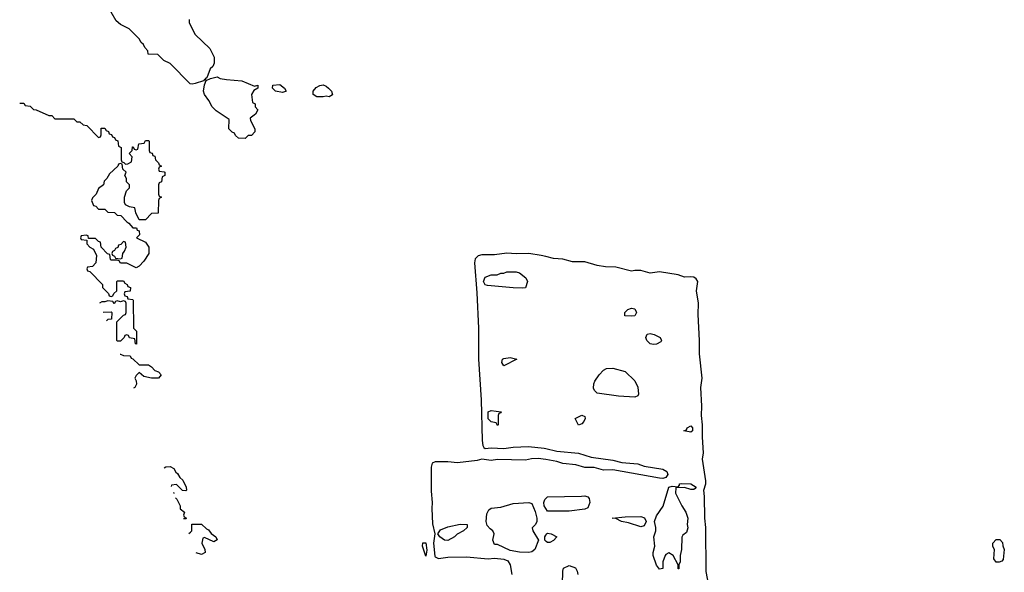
# Model space of a CAD drawing. Header units: inches. Extents: x 2769379 to 2883802, y 684208 to 828654.
# Tile 167 of 256: x 2776623 to 2782942, y 792803 to 796350. Entities that reach past the tile are written whole.
import ezdxf

# ---------------------------------------------------------------- set-up
doc = ezdxf.new("R2010")
doc.units = ezdxf.units.IN
doc.header["$MEASUREMENT"] = 0
doc.layers.add('C7779', color=7, linetype='Continuous')
doc.layers.add('C7789', color=7, linetype='Continuous')

msp = doc.modelspace()

# ---------------------------------------------------------------- linework, layer by layer
at = {"layer": 'C7779', "color": 2}
for points, elevation in [([(2777711.6, 796351.6), (2777712, 796330), (2777750, 796254), (2777843.6, 796163.6), (2777872, 796110), (2777872, 796070), (2777862, 796050), (2777846.4, 796033.6), (2777823.6, 795976.4), (2777814, 795970), (2777818, 795962), (2777810, 795966), (2777803.6, 795956.4), (2777750, 795939), (2777730, 795935.3), (2777718, 795938), (2777590, 796068), (2777548, 796088), (2777510, 796126), (2777448.9, 796128.9), (2777446, 796150), (2777426, 796170), (2777418, 796190), (2777403.1, 796203.1), (2777390, 796226), (2777326, 796290), (2777270, 796318), (2777243.1, 796343.1), (2777210, 796398)], 6), ([(2776623.4, 795814), (2776650, 795814), (2776658, 795798), (2776690, 795794), (2776712.7, 795772.7), (2776730, 795772), (2776810, 795734), (2776830, 795734), (2776850, 795714), (2776970, 795714), (2776990, 795694), (2777010, 795694), (2777030, 795674), (2777054, 795670), (2777130, 795594), (2777142, 795598), (2777146, 795610), (2777146, 795654), (2777170, 795654), (2777178, 795638), (2777192.7, 795632.7), (2777198, 795618), (2777212.7, 795612.7), (2777218, 795598), (2777232.7, 795592.7), (2777238, 795578), (2777252.7, 795572.7), (2777258, 795538), (2777274, 795530), (2777274, 795450), (2777278, 795438), (2777292.7, 795432.7), (2777302, 795422), (2777316.4, 795423.6), (2777342, 795438), (2777346, 795470), (2777326, 795490), (2777346, 795510), (2777347.3, 795532.7), (2777352.7, 795532.7), (2777358, 795518), (2777370, 795514), (2777382, 795518), (2777387.3, 795552.7), (2777422, 795558), (2777430, 795574), (2777450, 795574), (2777454, 795570), (2777454, 795510), (2777458, 795498), (2777472.7, 795492.7), (2777478, 795478), (2777490, 795474), (2777494, 795450), (2777514, 795430), (2777518, 795418), (2777534, 795410), (2777518, 795402), (2777514, 795390), (2777518, 795378), (2777550, 795374), (2777554, 795370), (2777554, 795350), (2777538, 795342), (2777534, 795310), (2777518, 795302), (2777514, 795290), (2777514, 795230), (2777518, 795218), (2777534, 795210), (2777518, 795202), (2777514, 795190), (2777512.7, 795107.3), (2777470, 795106), (2777430, 795066), (2777390, 795066), (2777368, 795110), (2777362, 795142), (2777328.4, 795148.4), (2777302, 795162), (2777296.4, 795176.4), (2777295.3, 795210), (2777309.1, 795250.9), (2777328, 795270), (2777328, 795290), (2777308, 795310), (2777308, 795330), (2777298, 795350), (2777306, 795370), (2777286, 795390), (2777282, 795422), (2777270, 795426), (2777258, 795422), (2777254, 795410), (2777199.6, 795360.4), (2777182, 795330), (2777166, 795314), (2777162, 795290), (2777130, 795266), (2777114, 795230), (2777090, 795206), (2777084.7, 795190), (2777098, 795158), (2777112.7, 795152.7), (2777130, 795134), (2777170, 795134), (2777190, 795114), (2777231.6, 795111.6), (2777250, 795094), (2777272.7, 795092.7), (2777310, 795052), (2777324.7, 795044.7), (2777350, 795014), (2777372.7, 795012.7), (2777378, 794998), (2777390, 794994), (2777392, 794968), (2777374, 794950), (2777430, 794922), (2777452, 794890), (2777452, 794850), (2777419.8, 794800.2), (2777390, 794768), (2777370, 794758), (2777310, 794786), (2777270, 794786), (2777262, 794802), (2777250, 794806), (2777210, 794806), (2777206, 794810), (2777202, 794842), (2777187.3, 794847.3), (2777146, 794890), (2777142, 794922), (2777130, 794926), (2777110, 794946), (2777066, 794946), (2777062, 794962), (2777050, 794966), (2777018, 794962), (2777014, 794950), (2777018, 794938), (2777054, 794934), (2777054, 794910), (2777074, 794890), (2777096.9, 794876.9), (2777116.9, 794836.9), (2777111.6, 794788.4), (2777090, 794766), (2777058, 794762), (2777054, 794750), (2777058, 794738), (2777072.7, 794732.7), (2777154, 794650), (2777154, 794630), (2777192.7, 794592.7), (2777198, 794578), (2777210, 794574), (2777222, 794578), (2777227.3, 794592.7), (2777246, 794610), (2777246, 794670), (2777250, 794674), (2777290, 794674), (2777298, 794658), (2777314, 794650), (2777318, 794638), (2777334, 794630), (2777332.7, 794607.3), (2777298, 794602), (2777294, 794590), (2777298, 794578), (2777312.7, 794572.7), (2777318, 794558), (2777350, 794554), (2777352, 794550), (2777354, 794370), (2777372, 794350), (2777372.7, 794267.3), (2777366, 794270), (2777362, 794302), (2777328.4, 794308.4), (2777322, 794322), (2777310, 794326), (2777298, 794322), (2777294, 794310), (2777270, 794286), (2777250, 794286), (2777246, 794290), (2777246, 794410), (2777290, 794454), (2777302, 794458), (2777306, 794470), (2777306, 794530), (2777302, 794542), (2777290, 794546), (2777270, 794538), (2777250, 794546), (2777238, 794542), (2777230, 794526), (2777222, 794542), (2777190, 794546), (2777170, 794538), (2777150, 794538), (2777136.5, 794529.9)], 6), ([(2780000, 794829), (2779970, 794836.1), (2779890, 794848.3), (2779810, 794846.3), (2779750, 794851), (2779670, 794840.3), (2779590, 794839.8), (2779565.4, 794834.6), (2779545.9, 794814.1), (2779541.8, 794790), (2779556.7, 794596.7), (2779567.6, 794370), (2779568, 794170), (2779584.9, 793910), (2779590.4, 793649.6), (2779595.8, 793615.8), (2779603, 793603), (2779610, 793597.6), (2779650, 793601.7), (2779730, 793596.9), (2779790, 793606.3), (2779889.5, 793610.5), (2779990, 793600.3), (2780000, 793597.9)], 10), ([(2777159.5, 794472.4), (2777210, 794474), (2777214, 794470), (2777212.7, 794427.3), (2777190, 794426), (2777181.5, 794417.5)], 6), ([(2777267.6, 794202), (2777270, 794202), (2777290, 794194), (2777332.7, 794192.7), (2777338, 794178), (2777350, 794174), (2777390, 794134), (2777450, 794134), (2777470, 794122), (2777490, 794098), (2777514, 794090), (2777532, 794070), (2777514, 794050), (2777470, 794048.7), (2777420.4, 794060.4), (2777390, 794086), (2777370, 794066), (2777362, 794050), (2777371.6, 794031.6), (2777372, 794010), (2777362, 793990), (2777354.3, 793984.9)], 6), ([(2780000, 793525.9), (2779950, 793534), (2779908.2, 793531.8), (2779870, 793522.9), (2779690, 793526.9), (2779650, 793519.7), (2779590, 793529.6), (2779558.5, 793521.5), (2779434, 793506), (2779370, 793512.1), (2779290, 793511.9), (2779270, 793502.9), (2779263, 793477), (2779264.6, 793324.6), (2779270.8, 793250), (2779268.1, 793211.9), (2779273.3, 793113.3), (2779288.2, 793050), (2779278.3, 792990), (2779287.1, 792907.1), (2779290, 792901.6), (2779310, 792892), (2779370, 792900.3), (2779490, 792901.7), (2779630, 792888.8), (2779670, 792894.4), (2779730, 792887.2), (2779756.1, 792876.1), (2779770.3, 792850.3), (2779782.4, 792790)], 10), ([(2777550.8, 793473.2), (2777560.4, 793479.6), (2777590, 793482), (2777612, 793470), (2777625.4, 793445.4), (2777636.9, 793436.9), (2777651.6, 793411.6), (2777670, 793394), (2777692, 793350), (2777694, 793330), (2777690, 793326), (2777668.4, 793328.4), (2777630, 793366), (2777598, 793362), (2777595.5, 793354.5)], 6), ([(2777610.5, 793314.7), (2777612.7, 793312.7), (2777612.9, 793308.3)], 6), ([(2777623.6, 793280), (2777631.6, 793271.6), (2777654, 793230), (2777654, 793210), (2777682, 793190), (2777674, 793170), (2777678, 793158), (2777694, 793150), (2777690, 793146), (2777674, 793146)], 6), ([(2780000, 793212.1), (2779989.6, 793229.6), (2779986.6, 793250), (2779993.2, 793270), (2780000, 793276.8)], 10), ([(2777709.1, 793053), (2777720.4, 793059.6), (2777728, 793070), (2777728, 793112), (2777790, 793111.3), (2777822, 793082), (2777836, 793076), (2777851.6, 793051.6), (2777882, 793030), (2777891.1, 793011.1), (2777870, 792998), (2777810, 793026), (2777798, 793022), (2777792, 792990), (2777812, 792950), (2777814, 792930), (2777790, 792918), (2777756.4, 792927.3)], 6), ([(2780000, 793003.1), (2779994, 793010), (2779993.2, 793030), (2780000, 793041.3)], 10)]:
    msp.add_lwpolyline(points, dxfattribs=dict(at, elevation=elevation))
for points, elevation in [([(2778130, 795922), (2778152, 795930), (2778152, 795910), (2778125.4, 795894.6), (2778112, 795870), (2778118, 795818), (2778134, 795810), (2778134, 795790), (2778152, 795770), (2778136.9, 795743.1), (2778102, 795718), (2778103.6, 795703.6), (2778132, 795650), (2778132, 795630), (2778110, 795606), (2778090, 795606), (2778070, 795586), (2778028.4, 795588.4), (2778007.3, 795607.3), (2778002, 795622), (2777987.3, 795627.3), (2777966, 795650), (2777968, 795710), (2777884.7, 795764.7), (2777858, 795790), (2777838, 795830), (2777809.3, 795869.3), (2777804, 795890), (2777808.4, 795931.6), (2777820.4, 795959.6), (2777848, 795972), (2777890, 795982), (2777910, 795972), (2777950, 795964.7), (2778050, 795957.3)], 6), ([(2778310, 795882), (2778266, 795890), (2778246, 795910), (2778248, 795930), (2778292.8, 795932.8), (2778322, 795910), (2778334, 795890), (2778330, 795888)], 6), ([(2778610, 795855.3), (2778590, 795859), (2778570, 795854), (2778530, 795855.3), (2778506, 795870), (2778506, 795890), (2778526.3, 795913.7), (2778550, 795926.8), (2778570, 795930.8), (2778590, 795922.8), (2778606, 795910), (2778624.7, 795890), (2778630, 795868)], 6), ([(2777290, 794926), (2777272.7, 794907.3), (2777258, 794902), (2777252.7, 794887.3), (2777238, 794882), (2777232.7, 794867.3), (2777218, 794862), (2777214, 794850), (2777218, 794838), (2777232.7, 794832.7), (2777238, 794818), (2777270, 794814), (2777282, 794818), (2777286, 794850), (2777296.4, 794863.6), (2777306, 794890), (2777302, 794922)], 6), ([(2779850, 794626), (2779790, 794629.3), (2779624.7, 794644.7), (2779610, 794648.7), (2779599, 794670), (2779610, 794698), (2779650, 794711.3), (2779687.3, 794712.7), (2779710, 794722), (2779730, 794722), (2779750, 794732), (2779808.4, 794731.6), (2779830, 794724.7), (2779872.2, 794692.2), (2779882, 794670), (2779870, 794629.3)], 10), ([(2779730, 794128), (2779718, 794150), (2779722, 794170), (2779730, 794174.8), (2779770, 794181), (2779814, 794170)], 10), ([(2779690, 793746), (2779682, 793762), (2779650, 793768), (2779630, 793788), (2779630, 793832), (2779650, 793842), (2779712.7, 793832.7), (2779710, 793826), (2779698, 793822), (2779694, 793810), (2779694, 793750)], 10), ([(2779890, 792929.6), (2779830, 792932), (2779770, 792942.7), (2779690, 792982), (2779670, 792982), (2779659, 793010), (2779669, 793050), (2779659, 793070), (2779641.6, 793081.6), (2779622.9, 793102.9), (2779616, 793130), (2779622, 793178), (2779635.1, 793204.9), (2779650, 793214.8), (2779710, 793221), (2779790, 793244.7), (2779890, 793251.3), (2779910, 793244.7), (2779932.3, 793192.3), (2779943, 793150), (2779942, 793130), (2779934, 793110), (2779912, 793088), (2779916, 793070), (2779952, 793010), (2779930, 792949.2), (2779910, 792934.5)], 10), ([(2779370, 793008), (2779350, 793008.7), (2779319, 793030), (2779306, 793050), (2779323.9, 793076.1), (2779370, 793094), (2779450, 793111), (2779494, 793110), (2779494, 793090), (2779471.1, 793068.9), (2779431.6, 793048.4), (2779414, 793030)], 10), ([(2779230, 792906), (2779208.7, 792970), (2779210, 792992), (2779230, 792991.3), (2779235.8, 792944.2)], 6)]:
    msp.add_lwpolyline(points, close=True, dxfattribs=dict(at, elevation=elevation))
at = {"layer": 'C7789', "color": 2, "elevation": 10}
for points in [[(2781043, 792730), (2781027.8, 792807.8), (2781025.7, 793090), (2781019.7, 793150), (2781018.7, 793290), (2781014, 793330), (2781025.6, 793370), (2781026.3, 793390), (2781005.6, 793530), (2781011.1, 793570), (2781004.2, 793670), (2781005.6, 793750), (2780998.9, 793810), (2781001.7, 793870), (2780995.1, 793990), (2781004, 794050), (2780985.1, 794205.1), (2780986.9, 794290), (2780977.7, 794457.7), (2780978.5, 794530), (2780967.6, 794610), (2780974.3, 794670), (2780965.4, 794685.4), (2780950, 794696.3), (2780930, 794699.7), (2780890, 794696.9), (2780850, 794711.3), (2780730, 794731.3), (2780670, 794722.7), (2780610, 794739.8), (2780570, 794740.5), (2780550, 794736.2), (2780450, 794761.5), (2780383.3, 794763.3), (2780330, 794771.3), (2780250, 794795.5), (2780170, 794795.8), (2780110, 794812), (2780050, 794817.3), (2780000, 794829)], [(2780000, 793597.9), (2780070, 793581.5), (2780210, 793567.4), (2780290, 793542.4), (2780430, 793522.3), (2780488.1, 793508.1), (2780590, 793499.5), (2780630, 793485.2), (2780750, 793464), (2780777.1, 793450), (2780783.1, 793430), (2780768.9, 793411.1), (2780750, 793404.7), (2780730, 793406.6), (2780430, 793460.4), (2780370, 793458.7), (2780310, 793475.6), (2780250, 793475.6), (2780192.5, 793492.5), (2780110, 793501.1), (2780070, 793514.5), (2780000, 793525.9)], [(2780000, 793276.8), (2780010, 793286.8), (2780229.1, 793290.9), (2780250, 793294.8), (2780270, 793286.8), (2780277.3, 793277.3), (2780283, 793250), (2780270, 793217.2), (2780250, 793209.2), (2780150, 793195.3), (2780010, 793195.3), (2780000, 793212.1)], [(2780000, 793041.3), (2780005.2, 793050), (2780010, 793054), (2780034, 793050), (2780071.1, 793031.1), (2780050, 793008), (2780025.4, 792994.6), (2780010, 792994), (2780001.5, 793001.5), (2780000, 793003.1)], [(2780104.7, 792644.7), (2780108.7, 792810), (2780114, 792830), (2780150, 792847.7), (2780190, 792830.7), (2780201, 792810), (2780204.7, 792790)]]:
    msp.add_lwpolyline(points, dxfattribs=at)
at = {"layer": 'C7789', "color": 2}
for points, elevation in [([(2780550, 794446.6), (2780506, 794450), (2780506, 794470), (2780526, 794490), (2780550, 794497.3), (2780570, 794494.8), (2780580.7, 794470), (2780570, 794449.5)], 10), ([(2780690, 794264), (2780670, 794269.3), (2780649, 794290), (2780641.2, 794310), (2780650, 794331.3), (2780670, 794336), (2780694, 794330), (2780734, 794310), (2780742, 794290), (2780738, 794282), (2780710, 794268)], 10), ([(2780570, 793926.6), (2780466.4, 793933.6), (2780330, 793952.3), (2780312.3, 793970), (2780305.6, 793985.6), (2780307.6, 794012.4), (2780314.5, 794030), (2780342, 794070), (2780370, 794100.5), (2780389.7, 794110.3), (2780430, 794112.4), (2780510, 794092.7), (2780570, 794030.8), (2780590, 793991.3), (2780593.7, 793946.3), (2780590, 793935.3)], 10), ([(2780210, 793748), (2780188, 793790), (2780230, 793811.3), (2780250, 793802), (2780253, 793790), (2780244.7, 793770), (2780230, 793755.3)], 10), ([(2780930, 793702), (2780886, 793710), (2780902, 793718), (2780906, 793730), (2780930, 793742), (2780942, 793730), (2780942, 793710)], 10), ([(2780930, 793335.3), (2780890, 793348), (2780834, 793346), (2780832, 793310), (2780872, 793230), (2780898, 793190), (2780911.3, 793150), (2780906, 793110), (2780910.8, 793089.2), (2780902, 793058), (2780879.6, 793040.4), (2780871.6, 793028.4), (2780871.3, 792950), (2780862, 792910), (2780862, 792870), (2780854, 792850), (2780854, 792826), (2780850, 792826), (2780848, 792850), (2780818, 792910), (2780790, 792928), (2780770, 792918), (2780764.7, 792910), (2780751.3, 792870), (2780750, 792828), (2780730, 792824), (2780710, 792848), (2780689.5, 792910), (2780689.6, 792930), (2780699.5, 792970), (2780692.3, 793030), (2780706.6, 793070), (2780706.6, 793090), (2780697.2, 793130), (2780710, 793164.7), (2780752.9, 793227.1), (2780788.7, 793350), (2780810, 793354.8), (2780848, 793352), (2780858, 793362), (2780858, 793370), (2780870, 793373.4), (2780930, 793370.5), (2780964.7, 793350), (2780958.8, 793341.2), (2780950, 793335.3)], 10), ([(2780610, 793095.3), (2780530, 793121.2), (2780486, 793130), (2780450, 793148), (2780426, 793150), (2780510, 793158.8), (2780610, 793162), (2780632.1, 793152.1), (2780642.8, 793130), (2780630, 793102)], 10), ([(2782890, 792868), (2782875.3, 792890), (2782878, 792950), (2782868.4, 792968.4), (2782868, 792990), (2782890, 793014), (2782912.7, 793012.7), (2782930, 792994), (2782932.7, 792972.7), (2782942, 792950), (2782934.8, 792885.2), (2782925.4, 792874.6), (2782910, 792868)], 6)]:
    msp.add_lwpolyline(points, close=True, dxfattribs=dict(at, elevation=elevation))

doc.saveas('drawing.dxf')
